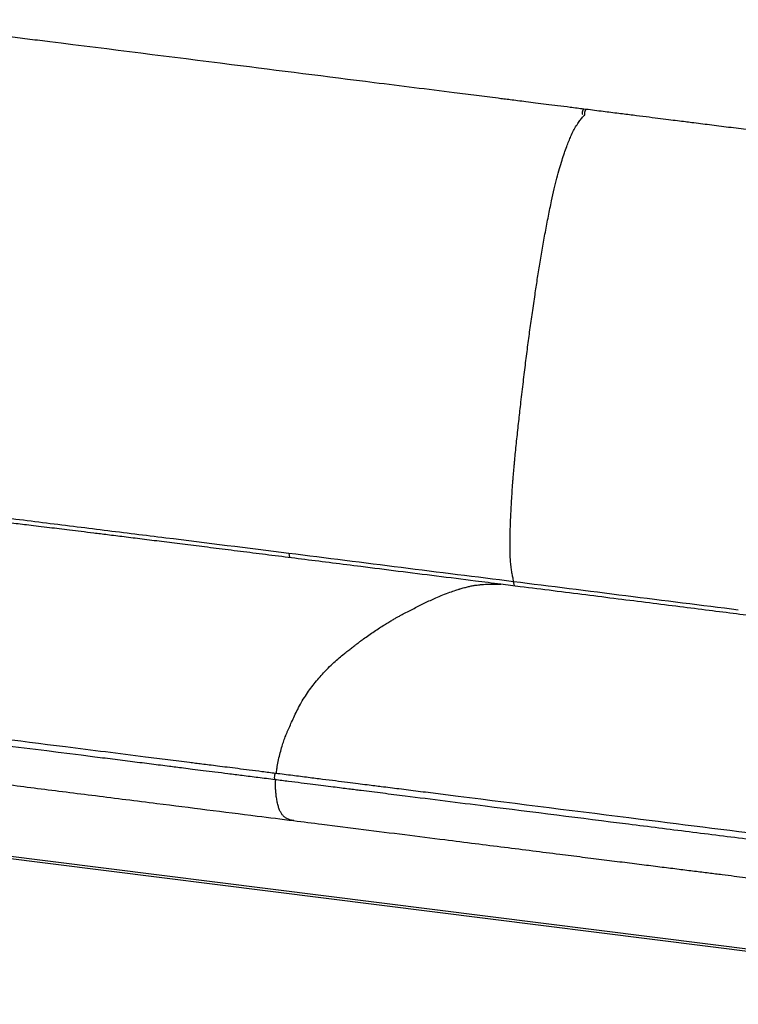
# Paper-space layout '_Dimetric' of a CAD drawing. Header units: millimetres. Extents: x -865 to 1022, y -101 to 905.
# Tile 9 of 18: x -267 to 332, y 82 to 902. Entities that reach past the tile are written whole.
import ezdxf

# ---------------------------------------------------------------- set-up
doc = ezdxf.new("R2010")
doc.units = ezdxf.units.MM

psp = doc.layouts.new('_Dimetric')

# ---------------------------------------------------------------- linework, layer by layer
at = {"color": 7, "linetype": 'Continuous', "lineweight": 25}
for p, q in [((205.08, 827.21), (203.21, 827.44)), ((-42.53, 457.75), (-41.88, 453.96)), ((145.28, 430.38), (144.63, 434.17)), ((-698.85, 258.96), (690.01, 83.97)), ((-697.51, 256.83), (690.01, 82.02))]:
    psp.add_line(p, q, dxfattribs=at)
at = {"color": 7, "linetype": 'Continuous', "lineweight": 25, "flags": 128}
for points in [[(202.19, 822.94), (202.08, 823.34), (202.02, 824.18), (202.08, 825.14), (202.28, 826.08), (202.56, 826.84), (202.9, 827.32), (203.21, 827.44)], [(204.06, 822.71), (203.95, 823.1), (203.89, 823.95), (203.95, 824.91), (204.15, 825.84), (204.43, 826.61), (204.77, 827.08), (205.08, 827.21)], [(-53.45, 274.26), (-53.76, 274.14), (-54.1, 273.66), (-54.39, 272.9), (-54.58, 271.97), (-54.65, 271), (-54.58, 270.16), (-54.39, 269.57), (-54.1, 269.31), (-54.07, 269.3)]]:
    psp.add_lwpolyline(points, dxfattribs=at)
at = {"color": 7, "linetype": 'Continuous', "lineweight": 25}
for points, knots in [([(203.21, 827.44), (199.42, 827.92), (192.12, 828.84), (181.61, 830.16), (171.96, 831.38), (163.18, 832.49), (155.29, 833.48), (148.3, 834.36), (142.19, 835.13), (136.75, 835.82), (127.35, 837), (113.55, 838.74), (79.21, 843.07), (11.24, 851.63), (-100.97, 865.75), (-196.54, 877.86), (-258.06, 885.51), (-274.43, 887.53), (-290.15, 889.44), (-302.1, 890.89), (-310.91, 891.96), (-317.36, 892.73), (-324.94, 893.64), (-333.66, 894.7), (-343.45, 895.88), (-354.29, 897.21), (-366.19, 898.68), (-379.19, 900.28), (-388.23, 901.35), (-392.94, 901.91)], [0, 0, 0, 0, 0.019082, 0.036717, 0.052904, 0.067644, 0.080936, 0.092583, 0.102833, 0.11169, 0.119968, 0.150123, 0.181157, 0.292805, 0.492175, 0.745916, 0.77383, 0.801713, 0.828296, 0.852908, 0.861829, 0.872628, 0.885338, 0.899958, 0.916488, 0.934583, 0.954529, 0.976335, 1, 1, 1, 1]), ([(144.63, 434.17), (144.58, 434.46), (144.35, 435.94), (143.82, 438.61), (143.11, 442.39), (142.47, 446.67), (142.01, 451.54), (141.74, 457.13), (141.64, 463.68), (141.72, 471.4), (141.96, 480.35), (142.38, 490.46), (143.02, 502.54), (143.66, 511.92), (144.19, 518.7), (144.44, 521.85), (144.77, 525.7), (145.13, 529.8), (145.51, 533.92), (146.24, 541.59), (147.38, 552.75), (148.96, 567.22), (150.68, 582.4), (152.49, 598.03), (154.41, 613.98), (156.32, 629.07), (158.27, 643.65), (160.32, 658.23), (162.37, 672.18), (164.41, 685.65), (166.46, 698.53), (168.68, 711.73), (171.08, 725.06), (173.61, 738.19), (176.1, 750.19), (178.47, 760.76), (180.67, 769.75), (182.82, 777.7), (184.9, 784.68), (186.89, 790.78), (188.79, 796.11), (190.59, 800.79), (192.51, 805.3), (194.59, 809.61), (196.89, 813.64), (199.2, 817.11), (201.49, 819.99), (203.1, 821.85), (203.94, 822.57), (204.04, 822.66)], [0, 0, 0, 0, 0.002678, 0.013388, 0.025752, 0.038612, 0.051869, 0.06628, 0.082607, 0.101563, 0.123592, 0.148296, 0.175092, 0.210781, 0.215573, 0.223595, 0.233294, 0.243047, 0.252842, 0.262664, 0.297739, 0.332286, 0.365615, 0.405782, 0.443561, 0.479149, 0.513294, 0.547504, 0.58332, 0.613085, 0.644026, 0.675873, 0.70834, 0.740723, 0.772006, 0.797041, 0.819975, 0.840728, 0.859533, 0.876607, 0.892144, 0.90632, 0.919427, 0.935829, 0.951769, 0.967702, 0.983257, 0.997918, 1, 1, 1, 1]), ([(802.98, 751.23), (799.17, 751.75), (791.85, 752.73), (781.31, 754.1), (771.63, 755.34), (762.81, 756.47), (754.91, 757.5), (747.9, 758.41), (741.78, 759.22), (736.32, 759.93), (726.9, 761.17), (713.06, 762.99), (678.63, 767.49), (610.46, 776.17), (497.88, 790.3), (402.01, 802.4), (340.31, 810.17), (323.89, 812.24), (308.13, 814.22), (296.15, 815.73), (287.31, 816.85), (280.85, 817.66), (273.25, 818.62), (264.51, 819.72), (254.69, 820.96), (243.81, 822.33), (231.88, 823.83), (218.85, 825.47), (209.79, 826.61), (205.08, 827.21)], [0, 0, 0, 0, 0.019102, 0.03675, 0.052941, 0.067677, 0.080965, 0.092609, 0.102858, 0.111716, 0.119993, 0.150145, 0.181181, 0.292835, 0.492202, 0.745946, 0.773857, 0.801739, 0.828323, 0.852938, 0.861855, 0.87265, 0.885358, 0.899979, 0.916514, 0.934617, 0.954565, 0.97636, 1, 1, 1, 1]), ([(133.99, 431.8), (126.96, 432.68), (109.14, 434.93), (80.69, 438.52), (48.92, 442.52), (20.03, 446.16), (-5.9, 449.43), (-28.83, 452.31), (-50.93, 455.1), (-72.27, 457.78), (-92.75, 460.35), (-112.33, 462.81), (-130.79, 465.12), (-148.13, 467.29), (-164.32, 469.3), (-179.35, 471.17), (-192.78, 472.84), (-204.69, 474.31), (-215.18, 475.6), (-224.78, 476.78), (-233.53, 477.85), (-242.16, 478.9), (-250.58, 479.91), (-258.73, 480.89), (-266.16, 481.77), (-272.9, 482.56), (-279.03, 483.28), (-284.32, 483.89), (-288.9, 484.41), (-292.87, 484.86), (-296.31, 485.25), (-299.3, 485.58), (-301.89, 485.86), (-304.14, 486.11), (-306.09, 486.33), (-307.86, 486.52), (-309.68, 486.72), (-311.9, 486.96), (-314.75, 487.26), (-318.29, 487.65), (-322.98, 488.16), (-328.8, 488.81), (-335.73, 489.61), (-343.91, 490.59), (-353.22, 491.72), (-363.31, 492.97), (-371.1, 493.92), (-376.51, 494.57), (-379.67, 494.94), (-382.77, 495.31), (-385.83, 495.66), (-388.87, 496.01), (-392.16, 496.38), (-396.17, 496.82), (-401.19, 497.36), (-405.52, 497.8), (-408.75, 498.12), (-410.58, 498.3), (-412.47, 498.48), (-414.43, 498.66), (-416.34, 498.83), (-419.65, 499.12), (-424.6, 499.52), (-432.11, 500.07), (-441.08, 500.61), (-451.27, 501.06), (-458.21, 501.14), (-461.72, 501.19)], [0, 0, 0, 0, 0.035244, 0.089317, 0.142569, 0.194507, 0.234118, 0.272483, 0.309454, 0.344904, 0.379402, 0.412119, 0.442989, 0.471961, 0.499005, 0.524108, 0.547271, 0.566286, 0.583792, 0.599817, 0.614395, 0.627602, 0.643026, 0.656564, 0.668446, 0.680199, 0.690342, 0.699104, 0.706682, 0.713246, 0.718937, 0.723877, 0.728167, 0.731889, 0.735113, 0.737894, 0.740679, 0.744223, 0.74907, 0.755054, 0.762113, 0.772874, 0.784579, 0.797223, 0.814409, 0.831818, 0.848449, 0.853873, 0.859208, 0.864452, 0.869604, 0.874664, 0.87984, 0.886264, 0.894934, 0.905279, 0.908263, 0.911359, 0.914567, 0.917886, 0.921315, 0.924328, 0.934761, 0.946764, 0.963018, 0.981283, 1, 1, 1, 1]), ([(-451.1, 503.62), (-450.86, 503.63), (-450.61, 503.64), (-450.11, 503.65), (-449.87, 503.65), (-449.12, 503.67), (-448.62, 503.68), (-447.13, 503.7), (-446.13, 503.71), (-443.12, 503.72), (-437.06, 503.67), (-430.9, 503.44), (-422.61, 503.01), (-418.44, 502.74), (-410.07, 502.1), (-405.86, 501.75), (-397.43, 500.98), (-393.2, 500.57), (-384.73, 499.72), (-380.49, 499.28), (-371.99, 498.37), (-367.75, 497.91), (-359.25, 496.98), (-355, 496.51), (-346.47, 495.56), (-342.19, 495.08), (-333.6, 494.09), (-327.12, 493.34), (-319.52, 492.42), (-316.24, 492.02), (-314.06, 491.75), (-312.96, 491.61), (-307.5, 490.92), (-298.84, 489.82), (-290.28, 488.71), (-281.73, 487.62), (-277.46, 487.07), (-264.64, 485.45), (-256.11, 484.38), (-230.49, 481.17), (-213.41, 479.05), (-179.25, 474.82), (-162.16, 472.7), (-110.9, 466.33), (-76.72, 462.06), (-42.54, 457.75)], [0, 0, 0, 0, 0.001953, 0.001953, 0.003906, 0.003906, 0.007812, 0.007812, 0.015625, 0.015625, 0.03125, 0.0625, 0.0625, 0.09375, 0.09375, 0.125, 0.125, 0.15625, 0.15625, 0.1875, 0.1875, 0.21875, 0.21875, 0.25, 0.25, 0.28125, 0.28125, 0.3125, 0.328125, 0.335938, 0.335938, 0.34375, 0.34375, 0.375, 0.40625, 0.40625, 0.4375, 0.4375, 0.5, 0.5, 0.625, 0.625, 0.75, 0.75, 1, 1, 1, 1]), ([(-42.53, 457.75), (-11.34, 453.81), (19.85, 449.88), (82.25, 442.02), (113.44, 438.09), (144.63, 434.17)], [0, 0, 0, 0, 0.5, 0.5, 1, 1, 1, 1]), ([(-52.99, 274.21), (-52.92, 274.79), (-52.7, 276.74), (-52.06, 280.61), (-51.04, 285.82), (-49.68, 291.52), (-48.21, 296.79), (-46.67, 301.52), (-45.5, 304.68), (-44.68, 306.76), (-44.23, 307.85), (-43.78, 308.94), (-43.31, 310.04), (-42.83, 311.15), (-41.79, 313.53), (-40.11, 317.24), (-37.71, 322.43), (-35.04, 327.87), (-32.03, 333.42), (-28.73, 338.87), (-25.15, 344.06), (-21.39, 349), (-17.51, 353.7), (-13.61, 358.07), (-9.43, 362.43), (-5.1, 366.56), (-0.71, 370.41), (3.18, 373.61), (6.59, 376.3), (9.55, 378.61), (12.26, 380.72), (14.79, 382.66), (17.22, 384.5), (20.28, 386.76), (24.04, 389.44), (28.47, 392.48), (32.82, 395.36), (36.93, 397.97), (40.6, 400.21), (43.79, 402.09), (46.5, 403.63), (48.6, 404.79), (50.18, 405.65), (51.27, 406.24), (52.03, 406.65), (52.47, 406.88), (52.64, 406.97), (52.72, 407.01), (52.75, 407.03), (52.76, 407.04), (52.77, 407.04), (52.77, 407.04), (55.79, 408.65), (61.82, 411.74), (70.84, 416.3), (78.82, 420.06), (85.74, 422.95), (91.3, 425.04), (95.55, 426.5), (98.15, 427.34), (99.25, 427.68), (99.73, 427.83), (99.93, 427.89), (100.02, 427.92), (100.06, 427.93), (100.08, 427.94), (101.29, 428.31), (103.61, 428.99), (106.97, 429.85), (110.16, 430.53), (112.93, 430.99), (115.06, 431.26), (116.5, 431.41), (117.61, 431.51), (118.66, 431.6), (120.32, 431.72), (122.54, 431.85), (125.23, 431.95), (127.66, 432), (129.72, 432.01), (131.4, 431.98), (132.72, 431.91), (133.55, 431.86), (133.95, 431.8), (133.99, 431.79)], [0, 0, 0, 0, 0.003166, 0.010681, 0.021334, 0.0325, 0.043885, 0.053422, 0.06306, 0.06565, 0.068279, 0.070954, 0.073681, 0.076467, 0.079315, 0.091759, 0.105337, 0.12018, 0.136473, 0.154416, 0.172928, 0.192619, 0.212853, 0.233057, 0.25273, 0.277074, 0.299587, 0.320174, 0.336875, 0.351971, 0.365692, 0.378522, 0.390872, 0.403065, 0.425579, 0.448687, 0.471337, 0.492639, 0.512006, 0.52803, 0.541985, 0.553866, 0.560569, 0.566369, 0.570724, 0.572419, 0.573122, 0.573423, 0.573554, 0.573611, 0.573636, 0.573647, 0.573656, 0.620488, 0.667052, 0.71361, 0.744483, 0.774906, 0.800475, 0.811172, 0.815747, 0.817733, 0.818601, 0.818982, 0.819149, 0.819223, 0.819281, 0.838217, 0.855607, 0.872247, 0.888861, 0.899587, 0.906284, 0.91185, 0.917435, 0.923006, 0.938521, 0.953128, 0.966358, 0.977843, 0.986431, 0.99348, 0.999332, 1, 1, 1, 1]), ([(647.24, 365.57), (644.61, 365.92), (638.44, 366.74), (628.97, 367.96), (619.11, 369.23), (610.06, 370.41), (601.93, 371.5), (594.74, 372.48), (588.55, 373.35), (583.72, 374.05), (580.2, 374.55), (577.92, 374.88), (576.25, 375.12), (574.36, 375.39), (571.73, 375.77), (568.52, 376.22), (565.14, 376.7), (561.65, 377.19), (557.6, 377.75), (552.89, 378.4), (547.39, 379.15), (541.4, 379.97), (534.88, 380.84), (527.81, 381.79), (519.75, 382.85), (511.34, 383.96), (502.61, 385.1), (493.64, 386.27), (483.75, 387.55), (472.33, 389.02), (459.25, 390.7), (444.42, 392.59), (428.29, 394.65), (410.87, 396.86), (392.31, 399.22), (372.62, 401.71), (351.88, 404.34), (330.02, 407.1), (306.95, 410.01), (282.73, 413.06), (257.45, 416.25), (231.39, 419.53), (204.7, 422.89), (177.55, 426.32), (153.92, 429.29), (139.37, 431.12), (133.99, 431.8)], [0, 0, 0, 0, 0.015235, 0.035618, 0.054847, 0.072386, 0.088156, 0.10216, 0.114376, 0.124434, 0.130453, 0.134972, 0.137803, 0.140204, 0.145953, 0.153176, 0.158975, 0.16571, 0.173538, 0.182649, 0.19327, 0.205667, 0.217681, 0.231382, 0.247012, 0.264841, 0.28059, 0.298044, 0.317314, 0.338447, 0.364865, 0.393788, 0.425236, 0.459204, 0.495669, 0.533864, 0.574346, 0.617016, 0.661746, 0.709346, 0.758722, 0.80963, 0.861787, 0.914869, 0.968502, 1, 1, 1, 1]), ([(144.63, 434.17), (175.02, 430.34), (206.61, 426.36), (269.8, 418.4), (301.4, 414.42), (331.78, 410.59)], [0, 0, 0, 0, 0.5, 0.5, 1, 1, 1, 1]), ([(-650.15, 345.78), (-646.44, 345.25), (-639.31, 344.23), (-628.99, 342.77), (-619.5, 341.44), (-610.84, 340.24), (-603.05, 339.18), (-596.13, 338.23), (-590.08, 337.42), (-584.68, 336.69), (-575.37, 335.44), (-561.67, 333.61), (-538.56, 330.55), (-510.33, 326.84), (-448.42, 318.97), (-346.92, 306.21), (-251.04, 294.12), (-189.33, 286.34), (-172.91, 284.27), (-157.14, 282.29), (-145.15, 280.78), (-136.32, 279.67), (-129.86, 278.85), (-122.26, 277.89), (-113.51, 276.79), (-103.69, 275.56), (-92.81, 274.18), (-80.88, 272.68), (-67.85, 271.04), (-58.79, 269.9), (-54.07, 269.3)], [0, 0, 0, 0, 0.019088, 0.03673, 0.052924, 0.067673, 0.080975, 0.092632, 0.102893, 0.111761, 0.120036, 0.150177, 0.1812, 0.237027, 0.292855, 0.492212, 0.745956, 0.773868, 0.80175, 0.828336, 0.852953, 0.861867, 0.872658, 0.885363, 0.899982, 0.916516, 0.934617, 0.954565, 0.976359, 1, 1, 1, 1]), ([(-53.45, 274.26), (-57.25, 274.74), (-64.57, 275.67), (-75.12, 276.99), (-84.8, 278.21), (-93.61, 279.32), (-101.52, 280.32), (-108.54, 281.2), (-114.67, 281.98), (-120.12, 282.66), (-129.55, 283.85), (-143.4, 285.6), (-177.85, 289.94), (-246.03, 298.53), (-324.88, 308.46), (-398.34, 317.72), (-448.9, 324.1), (-488.19, 329.05), (-516.06, 332.64), (-532.36, 334.78), (-547.99, 336.84), (-559.86, 338.41), (-568.6, 339.58), (-575, 340.43), (-582.51, 341.44), (-591.15, 342.61), (-600.84, 343.92), (-611.55, 345.39), (-623.26, 347.02), (-636.01, 348.81), (-644.85, 350.08), (-649.44, 350.73)], [0, 0, 0, 0, 0.019082, 0.036716, 0.052902, 0.067641, 0.080933, 0.092578, 0.102828, 0.111684, 0.119962, 0.150115, 0.181148, 0.292789, 0.492149, 0.576726, 0.661302, 0.74588, 0.773796, 0.80168, 0.828259, 0.852868, 0.861792, 0.872594, 0.885309, 0.899938, 0.916479, 0.934589, 0.954545, 0.976348, 1, 1, 1, 1]), ([(-636.55, 319.51), (-635.06, 319.16), (-632.02, 318.43), (-627.66, 317.44), (-623.7, 316.55), (-620.42, 315.83), (-617.86, 315.27), (-615.55, 314.78), (-613.37, 314.32), (-611.07, 313.84), (-608.8, 313.36), (-606.4, 312.87), (-603.8, 312.33), (-600.99, 311.77), (-597.97, 311.16), (-595.03, 310.58), (-591.75, 309.93), (-587.93, 309.18), (-583.44, 308.31), (-578.86, 307.44), (-574.6, 306.63), (-570.67, 305.9), (-566.32, 305.09), (-561.79, 304.26), (-557.36, 303.46), (-553.99, 302.85), (-551.6, 302.43), (-549.86, 302.12), (-548.43, 301.87), (-546.99, 301.62), (-544.72, 301.22), (-541.48, 300.65), (-536.85, 299.86), (-531.41, 298.94), (-525.08, 297.88), (-518.1, 296.74), (-510.47, 295.53), (-502.16, 294.24), (-495.04, 293.17), (-489.2, 292.31), (-484.68, 291.66), (-479.58, 290.95), (-474.19, 290.21), (-468.44, 289.44), (-462.3, 288.62), (-455.22, 287.69), (-447.93, 286.74), (-440.51, 285.78), (-433.03, 284.82), (-424.73, 283.76), (-415.52, 282.58), (-405.32, 281.28), (-394.07, 279.85), (-381.28, 278.22), (-366.89, 276.4), (-350.88, 274.37), (-333.67, 272.19), (-315.32, 269.87), (-295.48, 267.37), (-274.16, 264.68), (-251.42, 261.81), (-227.73, 258.82), (-203.21, 255.73), (-177.97, 252.55), (-147.1, 248.66), (-110.66, 244.07), (-72.72, 239.29), (-48.61, 236.26), (-38.5, 234.98)], [0, 0, 0, 0, 0.007502, 0.015234, 0.02185, 0.027315, 0.031602, 0.034691, 0.038843, 0.042516, 0.046191, 0.050201, 0.054548, 0.059236, 0.064266, 0.06964, 0.073968, 0.080684, 0.088949, 0.09668, 0.10387, 0.110509, 0.116593, 0.12589, 0.133456, 0.138985, 0.142969, 0.145498, 0.147781, 0.150195, 0.152743, 0.159269, 0.16653, 0.176129, 0.186767, 0.198446, 0.211302, 0.225225, 0.240235, 0.24704, 0.254484, 0.262889, 0.272627, 0.281485, 0.291654, 0.303384, 0.316947, 0.32813, 0.340563, 0.354373, 0.369699, 0.386685, 0.405467, 0.426065, 0.450766, 0.477542, 0.506314, 0.536991, 0.569471, 0.605765, 0.643808, 0.683435, 0.724462, 0.766687, 0.809893, 0.879191, 0.949301, 1, 1, 1, 1]), ([(546.39, 200.07), (542.51, 200.5), (535.03, 201.32), (524.27, 202.51), (514.42, 203.62), (505.46, 204.64), (497.43, 205.57), (490.32, 206.39), (484.11, 207.12), (478.58, 207.77), (469.05, 208.89), (455.07, 210.55), (431.54, 213.36), (402.89, 216.82), (340.8, 224.58), (239.39, 237.38), (143.49, 249.45), (81.79, 257.23), (65.37, 259.29), (49.6, 261.28), (37.62, 262.79), (28.78, 263.9), (22.32, 264.72), (14.72, 265.68), (5.98, 266.78), (-3.84, 268.01), (-14.72, 269.38), (-26.65, 270.89), (-39.68, 272.53), (-48.74, 273.67), (-53.45, 274.26)], [0, 0, 0, 0, 0.019091, 0.036733, 0.052927, 0.067673, 0.080972, 0.092624, 0.102882, 0.111745, 0.120023, 0.150175, 0.181207, 0.237037, 0.292864, 0.492224, 0.745957, 0.773868, 0.801749, 0.828332, 0.852946, 0.861862, 0.872656, 0.885362, 0.899983, 0.916517, 0.934618, 0.954566, 0.97636, 1, 1, 1, 1]), ([(-54.07, 269.3), (-50.27, 268.82), (-42.95, 267.9), (-32.4, 266.57), (-22.72, 265.35), (-13.91, 264.24), (-6, 263.25), (1.02, 262.36), (7.15, 261.59), (12.61, 260.9), (22.03, 259.71), (35.88, 257.97), (70.34, 253.63), (138.53, 245.04), (217.4, 235.1), (290.87, 225.85), (341.47, 219.48), (380.76, 214.53), (408.86, 211.07), (425.39, 209.07), (441.27, 207.16), (453.36, 205.72), (462.29, 204.66), (468.82, 203.89), (476.51, 202.98), (485.36, 201.94), (495.31, 200.78), (506.36, 199.51), (518.5, 198.13), (531.78, 196.64), (541.04, 195.63), (545.85, 195.1)], [0, 0, 0, 0, 0.019082, 0.036716, 0.052903, 0.067641, 0.080932, 0.092577, 0.102825, 0.11168, 0.119958, 0.150113, 0.181147, 0.292792, 0.492157, 0.576736, 0.661311, 0.745881, 0.7738, 0.801682, 0.82825, 0.852848, 0.861775, 0.872582, 0.885299, 0.89993, 0.916474, 0.934587, 0.954546, 0.97635, 1, 1, 1, 1]), ([(-38.48, 235.03), (-38.86, 235.07), (-40.15, 235.18), (-42.23, 235.81), (-44.66, 236.91), (-46.68, 238.39), (-48.31, 240.26), (-49.62, 242.42), (-50.76, 245.18), (-51.72, 248.46), (-52.5, 252.15), (-53.08, 256.07), (-53.46, 260.07), (-53.61, 264.08), (-53.59, 267.13), (-53.46, 268.85), (-53.44, 269.22)], [0, 0, 0, 0, 0.047996, 0.162899, 0.269742, 0.370237, 0.442492, 0.51338, 0.58458, 0.656947, 0.729138, 0.799392, 0.865855, 0.927015, 0.984012, 1, 1, 1, 1]), ([(-38.49, 234.98), (-30.66, 233.99), (-11.23, 231.54), (19.6, 227.66), (53.71, 223.36), (84.67, 219.46), (112.38, 215.97), (136.82, 212.89), (160.27, 209.94), (181.92, 207.21), (201.77, 204.72), (219.84, 202.44), (236.93, 200.3), (253.01, 198.28), (268.05, 196.39), (282.06, 194.63), (295.02, 193.01), (307.01, 191.51), (318.02, 190.13), (328.06, 188.88), (337.11, 187.75), (345.25, 186.74), (353.18, 185.76), (360.86, 184.81), (368.23, 183.9), (374.87, 183.09), (380.86, 182.37), (386.25, 181.72), (390.89, 181.17), (394.88, 180.69), (398.34, 180.29), (401.73, 179.9), (405.01, 179.53), (408.15, 179.18), (410.76, 178.89), (412.78, 178.68), (414.42, 178.5), (416.04, 178.33), (418.37, 178.09), (421.42, 177.77), (425.17, 177.4), (429.5, 176.97), (434.6, 176.48), (440.39, 175.93), (451.42, 174.94), (467.75, 173.56), (483.9, 172.35), (495.06, 171.59), (500.93, 171.2), (506.83, 170.82), (512.47, 170.47), (517.14, 170.2), (522.18, 169.91), (528.15, 169.59), (536.08, 169.2), (544.93, 168.82), (554.37, 168.48), (560.86, 168.35), (564.1, 168.28)], [0, 0, 0, 0, 0.039251, 0.097352, 0.154533, 0.210194, 0.252529, 0.293401, 0.332631, 0.370069, 0.401879, 0.43209, 0.460646, 0.487504, 0.512637, 0.536027, 0.557672, 0.577577, 0.596073, 0.61281, 0.627862, 0.641385, 0.65353, 0.66758, 0.679786, 0.690398, 0.700797, 0.709698, 0.717338, 0.72392, 0.729612, 0.734553, 0.740802, 0.745912, 0.75009, 0.753762, 0.755851, 0.758165, 0.761783, 0.767342, 0.773204, 0.780322, 0.788697, 0.798329, 0.808875, 0.842991, 0.878548, 0.888067, 0.897657, 0.907311, 0.91702, 0.925317, 0.930232, 0.941541, 0.9544, 0.968733, 0.984437, 1, 1, 1, 1])]:
    psp.add_open_spline(points, degree=3, knots=knots, dxfattribs=at)

doc.saveas('drawing.dxf')
